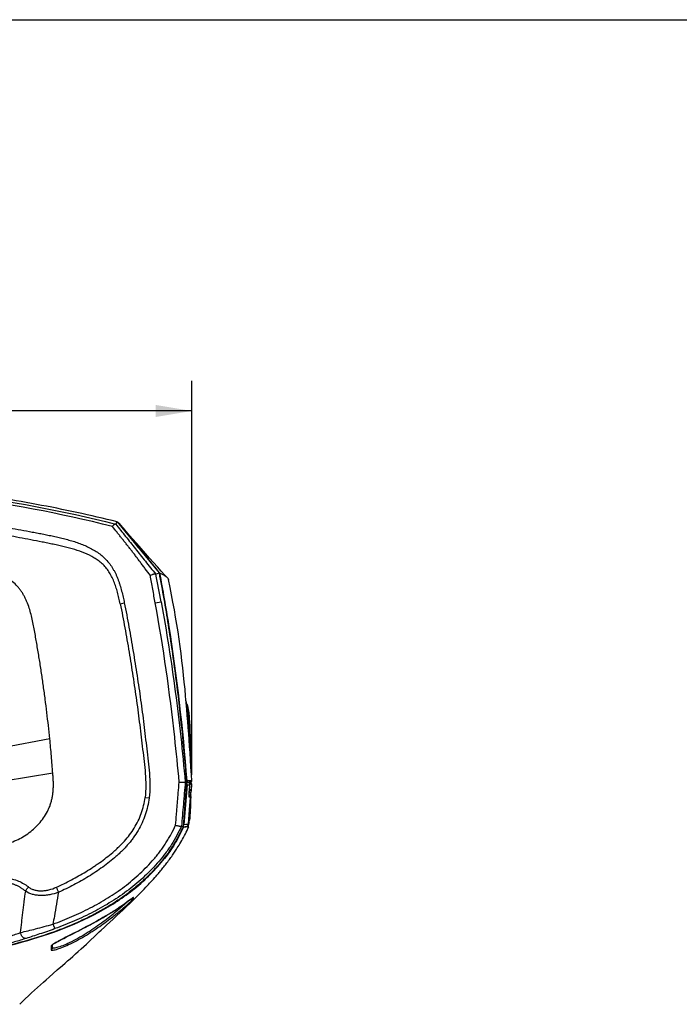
# Model space of a CAD drawing. Header units: millimetres. Extents: x 176 to 472, y 345 to 631.
# Tile 10 of 22: x 261 to 316, y 549 to 631. Entities that reach past the tile are written whole.
import ezdxf
from ezdxf.enums import TextEntityAlignment as Align

# ---------------------------------------------------------------- set-up
doc = ezdxf.new("R2010")
doc.units = ezdxf.units.MM
doc.header["$LTSCALE"] = 32.67
doc.layers.get('0').update_dxf_attribs({"linetype": 'CONTINUOUS'})
doc.layers.add('00_COMPONENTS', color=7, linetype='CONTINUOUS')
doc.layers.add('51__DRAFT_DIMS', color=7, linetype='CONTINUOUS')
doc.styles.get("Standard").update_dxf_attribs({"font": 'simfang.ttf'})
doc.dimstyles.new('DIMSTYLE_2', dxfattribs={"dimtxt": 3, "dimasz": 3, "dimexe": 2.5, "dimexo": 0.5, "dimgap": 0.75, "dimtad": 1, "dimdec": 1, "dimdsep": 46, "dimtxsty": 'STANDARD', "dimblk": '_FILLED', "dimblk1": '_FILLED', "dimblk2": '_FILLED', "dimcen": 0.09, "dimclrt": 3, "dimazin": 2, "dimtp": 0.3, "dimtm": 0.3, "dimtfac": 1, "dimtdec": 1, "dimtofl": 0, "dimtmove": 0, "dimatfit": 3, "dimldrblk": '_FILLED', "dimfxl": 1, "dimtolj": 1, "dimarcsym": 0})

# ---------------------------------------------------------------- blocks, each defined once
blk = doc.blocks.new('_FILLED')
at = {"color": 0, "linetype": 'ByBlock'}
blk.add_solid([(0, 0), (-1, 0.167), (-1, -0.167)], dxfattribs=at)
blk = doc.blocks.new('*D2')
at = {"layer": '51__DRAFT_DIMS', "color": 4}
for p, q in [((208.972, 568.398), (208.972, 601.018)), ((275.511, 568.397), (275.511, 601.018)), ((208.972, 598.518), (242.241, 598.518)), ((275.511, 598.518), (242.241, 598.518))]:
    blk.add_line(p, q, dxfattribs=at)
at = {"layer": '51__DRAFT_DIMS', "color": 4, "xscale": 3, "yscale": 3, "zscale": 3, "rotation": 180}
blk.add_blockref('_FILLED', (208.972, 598.518), dxfattribs=at)
at = {"layer": '51__DRAFT_DIMS', "color": 4, "xscale": 3, "yscale": 3, "zscale": 3}
blk.add_blockref('_FILLED', (275.511, 598.518), dxfattribs=at)
at = {"layer": '51__DRAFT_DIMS', "color": 3}
blk.add_text('66.5', height=3, dxfattribs=at).set_placement((242.241, 599.268), align=Align.CENTER)

msp = doc.modelspace()

# ---------------------------------------------------------------- linework, layer by layer
msp.add_line((176.156, 630.908), (472.367, 630.908))
at = {"layer": '00_COMPONENTS', "color": 7}
for p, q in [((269.216, 589.157), (269.332, 589.343)), ((269.332, 589.343), (272.796, 585.12)), ((269.349, 589.322), (269.368, 589.318)), ((269.349, 589.322), (269.368, 589.318)), ((269.368, 589.318), (269.472, 589.191)), ((269.472, 589.191), (269.68, 588.937)), ((269.851, 588.819), (269.613, 589.097)), ((269.693, 588.933), (269.68, 588.937)), ((269.693, 588.933), (269.697, 588.916)), ((272.545, 584.999), (272.796, 585.12)), ((272.812, 585.133), (272.834, 585.107)), ((275.116, 574.131), (275.035, 574.53)), ((275.094, 573.84), (275.049, 574.37)), ((275.068, 567.798), (274.789, 564.105)), ((275.113, 567.579), (274.846, 564.303)), ((274.967, 567.798), (275.409, 567.798)), ((275.067, 567.811), (275.068, 567.798)), ((275.067, 567.811), (275.068, 567.798)), ((275.071, 567.798), (275.296, 567.798)), ((275.289, 567.798), (275.29, 567.798)), ((275.29, 567.798), (275.289, 567.798)), ((275.29, 567.798), (275.29, 567.798)), ((275.3, 567.798), (275.29, 567.798)), ((275.326, 567.796), (275.301, 567.798)), ((275.308, 567.095), (275.341, 567.581)), ((275.352, 567.791), (275.326, 567.796)), ((275.409, 567.798), (275.397, 567.799)), ((275.409, 567.798), (275.397, 567.798)), ((275.409, 567.798), (275.409, 567.798)), ((275.409, 567.798), (275.409, 567.798)), ((275.409, 567.798), (275.409, 567.798)), ((275.439, 566.843), (275.499, 567.582)), ((275.454, 567.717), (275.449, 567.752)), ((275.455, 567.712), (275.454, 567.717)), ((275.288, 566.7), (275.289, 566.732)), ((275.289, 566.732), (275.29, 566.768)), ((275.29, 566.768), (275.292, 566.808)), ((275.292, 566.808), (275.294, 566.853)), ((275.294, 566.853), (275.298, 566.928)), ((275.298, 566.928), (275.303, 567.01)), ((275.303, 567.01), (275.309, 567.099)), ((275.331, 565.505), (275.439, 566.843)), ((275.235, 564.307), (275.331, 565.505)), ((274.789, 564.105), (274.66, 564.141)), ((274.789, 564.105), (275.027, 564.105)), ((275.261, 564.107), (274.951, 564.105)), ((275.26, 564.107), (275.145, 564.106)), ((275.19, 563.949), (275.262, 564.106)), ((272.445, 559.891), (272.562, 560.023)), ((271.717, 559.098), (271.818, 559.205)), ((271.818, 559.205), (271.92, 559.313)), ((271.92, 559.313), (272.02, 559.421)), ((272.02, 559.421), (272.122, 559.531)), ((272.122, 559.531), (272.225, 559.645)), ((272.225, 559.645), (272.333, 559.764)), ((272.333, 559.764), (272.445, 559.891)), ((270.82, 558.188), (270.968, 558.335)), ((270.968, 558.335), (271.116, 558.482)), ((271.116, 558.482), (271.265, 558.632)), ((271.265, 558.632), (271.415, 558.785)), ((271.415, 558.785), (271.566, 558.94)), ((271.566, 558.94), (271.717, 559.098)), ((269.471, 557.411), (269.599, 557.497)), ((269.599, 557.497), (269.717, 557.578)), ((269.717, 557.578), (269.827, 557.653)), ((269.798, 557.206), (270.116, 557.508)), ((269.827, 557.653), (269.975, 557.756)), ((269.975, 557.756), (270.105, 557.848)), ((270.105, 557.848), (270.469, 558.108)), ((270.116, 557.508), (270.372, 557.753)), ((270.355, 558.027), (270.157, 557.885)), ((270.44, 558.087), (270.355, 558.027)), ((270.372, 557.753), (270.573, 557.947)), ((270.47, 558.108), (270.44, 558.087)), ((270.469, 558.108), (270.526, 558.148)), ((270.573, 557.947), (270.82, 558.188)), ((270.677, 558.135), (270.68, 558.138)), ((268.533, 556.812), (268.499, 556.792)), ((268.991, 556.451), (269.34, 556.777)), ((269.332, 557.319), (269.471, 557.411)), ((269.34, 556.777), (269.798, 557.206)), ((268.46, 555.963), (268.739, 556.219)), ((268.739, 556.219), (268.991, 556.451)), ((267.674, 555.241), (267.837, 555.392)), ((267.837, 555.392), (268.006, 555.547)), ((263.966, 554.32), (263.965, 554.318)), ((263.977, 554.086), (263.981, 554.331)), ((264.377, 552.246), (264.81, 552.625)), ((263.694, 551.651), (264.377, 552.246))]:
    msp.add_line(p, q, dxfattribs=at)
at = {"layer": '00_COMPONENTS', "color": 4}
for p, q in [((269.586, 582.56), (269.925, 582.63)), ((272.481, 582.63), (272.972, 582.721)), ((263.759, 571.383), (259.972, 570.677)), ((264.009, 568.529), (259.972, 567.871)), ((275.113, 567.579), (275.341, 567.581)), ((275.322, 567.907), (275.137, 567.907)), ((275.289, 567.798), (275.289, 567.798)), ((275.464, 567.905), (275.298, 567.907)), ((275.48, 567.905), (275.443, 567.906)), ((275.464, 567.262), (275.45, 567.095)), ((275.511, 567.904), (275.464, 567.905)), ((275.477, 567.425), (275.464, 567.262)), ((275.49, 567.582), (275.477, 567.425)), ((275.493, 567.905), (275.48, 567.905)), ((275.49, 567.582), (275.499, 567.582)), ((275.499, 567.582), (275.499, 567.582)), ((271.64, 566.533), (271.974, 566.491)), ((275.4, 566.564), (275.292, 566.565)), ((275.308, 567.095), (275.309, 567.099)), ((275.403, 566.583), (275.401, 566.569)), ((275.45, 567.095), (275.436, 566.938)), ((274.846, 564.303), (275.021, 564.304)), ((274.846, 564.303), (274.944, 564.304)), ((275.021, 564.304), (275.231, 564.307)), ((275.231, 564.307), (275.233, 564.307)), ((275.231, 564.307), (275.234, 564.307)), ((275.233, 564.307), (275.235, 564.307)), ((275.234, 564.307), (275.235, 564.307)), ((275.235, 564.307), (275.235, 564.308)), ((273.195, 561.468), (273.252, 561.468)), ((270.698, 558.228), (270.697, 558.249)), ((270.698, 558.164), (270.698, 558.238)), ((270.698, 558.208), (270.698, 558.228)), ((270.698, 558.164), (270.698, 558.18)), ((263.863, 554.213), (263.863, 554.12)), ((263.863, 554.12), (263.864, 554.108)), ((263.864, 554.108), (263.863, 554.096)), ((263.863, 554.096), (263.863, 553.974)), ((263.863, 553.974), (263.863, 553.971)), ((263.863, 553.971), (263.863, 553.956))]:
    msp.add_line(p, q, dxfattribs=at)
at = {"layer": '00_COMPONENTS', "color": 7}
for points in [[(273.462, 584.748), (273.288, 584.935), (272.978, 585.272), (272.66, 585.619), (272.337, 585.977), (272.006, 586.346), (271.665, 586.73), (271.311, 587.131), (270.947, 587.547), (270.582, 587.968), (270.217, 588.391), (269.851, 588.819)], [(275.049, 574.37), (275, 574.922), (274.947, 575.49), (274.89, 576.067), (274.829, 576.653), (274.763, 577.249), (274.693, 577.845), (274.619, 578.436), (274.541, 579.028), (274.458, 579.625), (274.369, 580.228), (274.274, 580.835), (274.173, 581.446), (274.065, 582.062), (273.952, 582.68), (273.833, 583.297), (273.709, 583.911), (273.569, 584.569)], [(275.176, 572.814), (275.136, 573.325), (275.094, 573.84)], [(275.511, 567.904), (275.481, 568.391), (275.44, 569.039), (275.4, 569.652), (275.362, 570.224), (275.325, 570.764), (275.288, 571.29), (275.251, 571.806), (275.214, 572.308), (275.176, 572.814)], [(275.401, 567.771), (275.377, 567.783), (275.352, 567.791)], [(275.499, 567.582), (275.5, 567.596), (275.498, 567.628), (275.491, 567.658), (275.479, 567.687), (275.463, 567.714), (275.445, 567.736), (275.424, 567.755), (275.401, 567.771)], [(275.449, 567.752), (275.444, 567.8), (275.437, 567.862)], [(275.455, 567.808), (275.465, 567.814), (275.475, 567.821), (275.484, 567.829), (275.492, 567.839), (275.499, 567.85), (275.505, 567.863), (275.509, 567.877), (275.511, 567.892), (275.511, 567.904)], [(275.287, 566.622), (275.288, 566.618), (275.288, 566.616), (275.288, 566.616), (275.288, 566.619), (275.287, 566.622), (275.287, 566.628), (275.287, 566.634), (275.287, 566.642), (275.287, 566.651), (275.287, 566.662), (275.287, 566.673), (275.288, 566.686), (275.288, 566.7)], [(275.074, 564.127), (275.082, 564.129), (275.094, 564.132), (275.107, 564.137), (275.123, 564.144), (275.141, 564.153), (275.16, 564.167), (275.178, 564.183), (275.195, 564.203), (275.21, 564.226), (275.222, 564.251), (275.23, 564.279)], [(272.562, 560.023), (272.621, 560.092), (272.682, 560.162), (272.743, 560.234), (272.805, 560.307), (272.868, 560.382), (272.931, 560.458), (272.995, 560.536), (273.059, 560.615), (273.125, 560.696), (273.19, 560.778), (273.256, 560.862), (273.322, 560.947), (273.389, 561.033), (273.455, 561.12), (273.522, 561.209), (273.588, 561.298), (273.654, 561.387), (273.719, 561.477), (273.783, 561.566), (273.845, 561.654), (273.906, 561.741), (273.966, 561.827), (274.023, 561.911), (274.078, 561.993), (274.135, 562.077), (274.192, 562.163), (274.249, 562.251), (274.311, 562.348), (274.38, 562.456), (274.452, 562.572), (274.526, 562.694), (274.601, 562.821), (274.677, 562.953), (274.753, 563.088), (274.828, 563.226), (274.903, 563.366), (274.977, 563.508), (275.048, 563.652), (275.119, 563.797), (275.19, 563.949)], [(270.526, 558.148), (270.559, 558.171), (270.573, 558.181), (270.586, 558.19), (270.599, 558.198), (270.61, 558.206), (270.62, 558.212), (270.629, 558.218), (270.636, 558.223), (270.643, 558.227), (270.648, 558.23), (270.652, 558.232)], [(265.148, 554.989), (265.651, 555.242), (265.907, 555.372), (266.149, 555.495), (266.363, 555.605), (266.556, 555.705), (266.743, 555.802), (266.926, 555.9), (267.102, 555.994), (267.271, 556.086), (267.434, 556.175), (267.591, 556.262), (267.74, 556.346), (267.881, 556.427), (268.014, 556.504), (268.14, 556.577), (268.257, 556.646), (268.366, 556.711), (268.47, 556.774), (268.571, 556.835), (268.667, 556.895), (268.761, 556.953), (268.851, 557.009), (268.938, 557.064), (269.023, 557.118), (269.104, 557.17), (269.183, 557.221), (269.332, 557.319)], [(268.006, 555.547), (268.273, 555.791), (268.46, 555.963)], [(267.159, 554.753), (267.416, 554.998), (267.504, 555.082), (267.588, 555.161), (267.674, 555.241)], [(264.163, 554.46), (264.233, 554.503), (264.32, 554.553), (264.426, 554.612)], [(264.426, 554.612), (264.552, 554.681), (264.708, 554.763), (264.908, 554.867), (265.148, 554.989)], [(264.81, 552.625), (265.021, 552.81), (265.227, 552.991), (265.441, 553.181), (265.662, 553.377), (265.884, 553.574), (266.112, 553.779), (266.347, 553.992), (266.576, 554.203), (266.784, 554.397), (266.979, 554.581), (267.159, 554.753)], [(261.266, 549.406), (261.475, 549.618), (261.731, 549.869), (261.985, 550.113), (262.24, 550.351), (262.493, 550.583), (262.741, 550.808), (262.984, 551.025), (263.224, 551.237), (263.46, 551.445), (263.694, 551.651)]]:
    msp.add_lwpolyline(points, dxfattribs=at)
at = {"layer": '00_COMPONENTS', "color": 4}
for points in [[(275.49, 567.582), (275.495, 567.582), (275.496, 567.582), (275.497, 567.582), (275.498, 567.582), (275.499, 567.582), (275.499, 567.582), (275.499, 567.582)], [(275.511, 567.904), (275.511, 567.904), (275.509, 567.904), (275.508, 567.905), (275.505, 567.905), (275.502, 567.905)]]:
    msp.add_lwpolyline(points, dxfattribs=at)
at = {"layer": '00_COMPONENTS', "color": 7}
for centre, radius, start, end in [((960.96, 1155.023), 893.489, 219.315586, 219.629832), ((252.831, 571.499), 22.459, 3.57834, 4.5064), ((274.91, 567.594), 0.204, 27.04342, 41.24526), ((275.141, 567.601), 0.197, 79.33952, 89.92746), ((275.291, 567.601), 0.197, 79.3862, 89.92831), ((275.293, 567.599), 0.198, 26.52156, 37.18883), ((275.294, 567.598), 0.197, 355.46012, 5.75316), ((255.921, 573.059), 20.938, 334.23393, 334.34769), ((255.493, 573.264), 21.413, 334.34779, 334.48563), ((254.902, 573.546), 22.068, 334.48588, 334.66997), ((274.65, 564.319), 0.197, 345.41184, 355.30035), ((270.62, 565.336), 4.74, 349.73232, 351.68896), ((254.275, 580.141), 27.341, 302.74168, 304.84603), ((252.559, 582.531), 30.283, 304.92639, 305.52806), ((270.542, 558.246), 0.175, 319.04031, 319.93666), ((270.592, 558.204), 0.11, 319.901, 321.43341), ((254.758, 579.453), 26.502, 301.31571, 301.50574), ((255.246, 578.659), 25.57, 301.50464, 302.12078), ((255.661, 577.998), 24.79, 302.12074, 302.72649)]:
    msp.add_arc(centre, radius, start, end, dxfattribs=at)
at = {"layer": '00_COMPONENTS', "color": 4}
for centre, radius, start, end in [((-801.758, 382.458), 1093.229, 10.555315, 10.676801), ((274.673, 551.836), 16.077, 88.34278, 88.46833), ((275.267, 567.295), 0.399, 75.99663, 80.93658), ((288.859, 566.152), 13.584, 176.53353, 176.95091), ((293.342, 565.882), 18.075, 176.14917, 176.53582), ((233.533, 570.551), 42.059, 354.8266, 355.07302), ((263.9, 554.21), 0.0368, 171.35095, 175.25992)]:
    msp.add_arc(centre, radius, start, end, dxfattribs=at)
at = {"layer": '00_COMPONENTS', "color": 7}
for points, knots in [([(269.332, 589.343), (267.121, 589.888), (262.665, 590.853), (255.906, 591.903), (249.094, 592.539), (242.254, 592.752), (235.414, 592.538), (228.602, 591.901), (221.843, 590.85), (217.388, 589.885), (215.176, 589.339)], [0, 0, 0, 0, 0.124935, 0.249926, 0.374954, 0.5, 0.625048, 0.750075, 0.875065, 1, 1, 1, 1]), ([(269.461, 589.246), (269.454, 589.252), (269.423, 589.277), (269.392, 589.3), (269.368, 589.318)], [0, 0, 0, 0, 0.237887, 1, 1, 1, 1]), ([(269.199, 589.156), (269.191, 589.157), (269.174, 589.155), (269.146, 589.145), (269.116, 589.129), (269.083, 589.106), (269.048, 589.077), (268.997, 589.03), (268.96, 588.99), (268.937, 588.96)], [0, 0, 0, 0, 0.069935, 0.156052, 0.258851, 0.378274, 0.513807, 0.66423, 1, 1, 1, 1]), ([(269.199, 589.156), (269.201, 589.156), (269.206, 589.156), (269.211, 589.156), (269.214, 589.156), (269.216, 589.157), (269.216, 589.157)], [0, 0, 0, 0, 0.408004, 0.704131, 0.895733, 1, 1, 1, 1]), ([(269.613, 589.097), (269.603, 589.11), (269.555, 589.163), (269.503, 589.211), (269.461, 589.246)], [0, 0, 0, 0, 0.227616, 1, 1, 1, 1]), ([(263.759, 571.382), (263.72, 571.746), (263.642, 572.473), (263.517, 573.563), (263.403, 574.47), (263.306, 575.195), (263.206, 575.92), (263.101, 576.644), (262.99, 577.367), (262.903, 577.908), (262.815, 578.45), (262.725, 578.991), (262.633, 579.532), (262.539, 580.072), (262.44, 580.612), (262.333, 581.15), (262.209, 581.684), (262.06, 582.212), (261.904, 582.643), (261.755, 582.977), (261.629, 583.221), (261.489, 583.457), (261.334, 583.684), (261.165, 583.9), (260.919, 584.171), (260.577, 584.477), (260.119, 584.782), (259.625, 585.022), (259.106, 585.204), (258.573, 585.335), (258.031, 585.426), (257.486, 585.488), (257.122, 585.517), (256.939, 585.53)], [0, 0, 0, 0, 0.0625, 0.125, 0.1875, 0.21875, 0.25, 0.3125, 0.34375, 0.375, 0.40625, 0.4375, 0.46875, 0.5, 0.53125, 0.5625, 0.59375, 0.625, 0.656247, 0.671876, 0.687504, 0.703134, 0.718765, 0.734394, 0.750023, 0.781262, 0.812503, 0.843747, 0.874995, 0.906245, 0.937498, 0.96875, 1, 1, 1, 1]), ([(272.537, 585.004), (272.53, 585.009), (272.51, 585.017), (272.472, 585.02), (272.424, 585.016), (272.367, 585.006), (272.302, 584.99), (272.204, 584.959), (272.129, 584.93), (272.079, 584.908)], [0, 0, 0, 0, 0.055939, 0.133466, 0.234183, 0.35658, 0.498031, 0.655209, 1, 1, 1, 1]), ([(272.537, 585.004), (272.539, 585.002), (272.541, 585.001), (272.544, 584.999), (272.545, 584.999), (272.545, 584.999)], [0, 0, 0, 0, 0.690385, 0.886123, 1, 1, 1, 1]), ([(272.796, 585.12), (273.072, 583.691), (273.574, 580.822), (274.19, 576.499), (274.69, 572.161), (274.951, 569.262), (275.067, 567.811)], [0, 0, 0, 0, 0.250055, 0.500071, 0.750043, 1, 1, 1, 1]), ([(272.834, 585.107), (272.912, 585.079), (273.138, 584.993), (273.353, 584.864), (273.462, 584.748)], [0, 0, 0, 0, 0.343876, 1, 1, 1, 1]), ([(272.834, 585.107), (273.107, 583.687), (274.103, 577.989), (274.752, 572.233), (275.095, 567.91)], [0, 0, 0, 0, 0.250102, 1, 1, 1, 1]), ([(273.462, 584.748), (273.475, 584.734), (273.521, 584.681), (273.559, 584.618), (273.569, 584.569)], [0, 0, 0, 0, 0.281374, 1, 1, 1, 1]), ([(275.09, 574.261), (275.099, 574.245), (275.136, 574.164), (275.161, 574.077), (275.178, 574.008)], [0, 0, 0, 0, 0.20126, 1, 1, 1, 1]), ([(275.221, 573.264), (275.208, 573.427), (275.181, 573.717), (275.14, 574.006), (275.116, 574.131)], [0, 0, 0, 0, 0.563343, 1, 1, 1, 1]), ([(275.178, 574.008), (275.183, 573.985), (275.207, 573.881), (275.224, 573.776), (275.236, 573.693)], [0, 0, 0, 0, 0.218225, 1, 1, 1, 1]), ([(275.236, 573.693), (275.238, 573.677), (275.248, 573.61), (275.256, 573.543), (275.262, 573.492)], [0, 0, 0, 0, 0.236756, 1, 1, 1, 1]), ([(275.262, 573.492), (275.268, 573.434), (275.295, 573.169), (275.313, 572.904), (275.325, 572.697)], [0, 0, 0, 0, 0.22214, 1, 1, 1, 1]), ([(275.333, 570.647), (275.328, 570.845), (275.309, 571.596), (275.281, 572.348), (275.247, 572.901)], [0, 0, 0, 0, 0.263042, 1, 1, 1, 1]), ([(275.325, 572.697), (275.339, 572.449), (275.387, 571.371), (275.404, 570.292), (275.413, 569.462)], [0, 0, 0, 0, 0.230983, 1, 1, 1, 1]), ([(264.009, 568.529), (263.989, 568.767), (263.949, 569.242), (263.89, 569.956), (263.829, 570.67), (263.785, 571.145), (263.759, 571.383)], [0, 0, 0, 0, 0.25, 0.5, 0.75, 1, 1, 1, 1]), ([(257.967, 562.428), (258.173, 562.435), (258.585, 562.452), (259.202, 562.504), (259.814, 562.601), (260.414, 562.756), (260.994, 562.976), (261.727, 563.357), (262.309, 563.795), (262.747, 564.231), (263.023, 564.538), (263.334, 564.951), (263.588, 565.401), (263.75, 565.781), (263.852, 566.074), (263.919, 566.323), (263.964, 566.524), (263.992, 566.677), (264.013, 566.83), (264.029, 566.984), (264.04, 567.138), (264.051, 567.344), (264.059, 567.55), (264.056, 567.757), (264.05, 567.911), (264.041, 568.066), (264.029, 568.272), (264.017, 568.426), (264.009, 568.529)], [0, 0, 0, 0, 0.062513, 0.125029, 0.187541, 0.250048, 0.312553, 0.375055, 0.499872, 0.531135, 0.562399, 0.624895, 0.687384, 0.718649, 0.74991, 0.781178, 0.796817, 0.81245, 0.828075, 0.843702, 0.859337, 0.874975, 0.906229, 0.921852, 0.937482, 0.953116, 0.968746, 1, 1, 1, 1]), ([(274.466, 567.797), (274.497, 567.798), (274.559, 567.797), (274.649, 567.797), (274.733, 567.797), (274.838, 567.797), (274.915, 567.798), (274.967, 567.798)], [0, 0, 0, 0, 0.188419, 0.370476, 0.53906, 0.688425, 1, 1, 1, 1]), ([(275.341, 567.581), (275.345, 567.629), (275.316, 567.731), (275.225, 567.786), (275.178, 567.795)], [0, 0, 0, 0, 0.499733, 1, 1, 1, 1]), ([(275.42, 566.597), (275.414, 566.213), (275.397, 565.563), (275.348, 564.914), (275.309, 564.651)], [0, 0, 0, 0, 0.591571, 1, 1, 1, 1]), ([(275.285, 564.932), (275.291, 564.978), (275.313, 565.195), (275.328, 565.412), (275.338, 565.582)], [0, 0, 0, 0, 0.214162, 1, 1, 1, 1]), ([(274.789, 564.105), (274.628, 563.762), (274.286, 563.086), (273.693, 562.115), (273.121, 561.36), (272.625, 560.788), (272.107, 560.234), (271.426, 559.575), (270.558, 558.841), (269.643, 558.166), (268.848, 557.651), (268.195, 557.267), (267.533, 556.9), (266.689, 556.471), (265.653, 556.005), (264.247, 555.44), (262.451, 554.835), (259.527, 554.042), (256.552, 553.457), (253.557, 553.008), (251.302, 552.731), (249.041, 552.504), (246.777, 552.321), (244.51, 552.183), (242.997, 552.122), (242.24, 552.099)], [0, 0, 0, 0, 0.031247, 0.062492, 0.093738, 0.109363, 0.124992, 0.156253, 0.187519, 0.218782, 0.250038, 0.265663, 0.281287, 0.312534, 0.343787, 0.375043, 0.437536, 0.500031, 0.625021, 0.687522, 0.750019, 0.812512, 0.875006, 0.937501, 1, 1, 1, 1]), ([(264.017, 556.044), (264.543, 556.235), (265.585, 556.647), (267.104, 557.362), (268.323, 558.048), (269.259, 558.659), (269.938, 559.148), (270.591, 559.67), (271.217, 560.224), (271.815, 560.806), (272.286, 561.318), (272.644, 561.743), (272.9, 562.072), (273.14, 562.412), (273.368, 562.761), (273.585, 563.119), (273.859, 563.605), (274.049, 563.979), (274.17, 564.231)], [0, 0, 0, 0, 0.125461, 0.250794, 0.376004, 0.438546, 0.501037, 0.563485, 0.62587, 0.688205, 0.750469, 0.781577, 0.812672, 0.843783, 0.87494, 0.906143, 0.937393, 1, 1, 1, 1]), ([(274.659, 564.141), (274.533, 563.881), (274.27, 563.368), (273.906, 562.746), (273.588, 562.267), (273.254, 561.8), (272.804, 561.24), (272.224, 560.604), (271.608, 560), (270.964, 559.426), (270.292, 558.884), (269.592, 558.376), (268.628, 557.743), (267.372, 557.031), (265.804, 556.291), (264.729, 555.866), (264.186, 555.669)], [0, 0, 0, 0, 0.062618, 0.12509, 0.156271, 0.187407, 0.249628, 0.3119, 0.374244, 0.436628, 0.499074, 0.561558, 0.62409, 0.749274, 0.874576, 1, 1, 1, 1]), ([(274.17, 564.231), (274.2, 564.223), (274.258, 564.207), (274.344, 564.186), (274.424, 564.168), (274.495, 564.154), (274.556, 564.143), (274.599, 564.138), (274.626, 564.136), (274.64, 564.136), (274.651, 564.137), (274.657, 564.139), (274.659, 564.141)], [0, 0, 0, 0, 0.18493, 0.363094, 0.528716, 0.676257, 0.800672, 0.897685, 0.93478, 0.963969, 0.985701, 1, 1, 1, 1]), ([(274.659, 564.141), (274.659, 564.141), (274.659, 564.14), (274.659, 564.14), (274.66, 564.141), (274.66, 564.141), (274.66, 564.141)], [0, 0, 0, 0, 0.333121, 0.566712, 0.822515, 1, 1, 1, 1]), ([(275.222, 564.187), (275.22, 564.178), (275.217, 564.154), (275.212, 564.13), (275.216, 564.115)], [0, 0, 0, 0, 0.375599, 1, 1, 1, 1]), ([(275.216, 564.115), (275.216, 564.113), (275.217, 564.109), (275.22, 564.105), (275.222, 564.104)], [0, 0, 0, 0, 0.575472, 1, 1, 1, 1]), ([(275.283, 564.492), (275.277, 564.457), (275.258, 564.355), (275.234, 564.254), (275.222, 564.187)], [0, 0, 0, 0, 0.341785, 1, 1, 1, 1]), ([(274.778, 563.957), (274.564, 563.515), (274.109, 562.651), (273.552, 561.848), (273.252, 561.468)], [0, 0, 0, 0, 0.503741, 1, 1, 1, 1]), ([(246.574, 552.312), (247.795, 552.396), (250.232, 552.603), (253.874, 553.031), (257.49, 553.614), (261.058, 554.401), (264.537, 555.472), (267.301, 556.696), (269.36, 557.919), (270.797, 558.966), (272.106, 560.146), (272.893, 561.013), (273.252, 561.468)], [0, 0, 0, 0, 0.126668, 0.253249, 0.379676, 0.50582, 0.631423, 0.756037, 0.81783, 0.879128, 0.939859, 1, 1, 1, 1]), ([(268.863, 556.573), (268.997, 556.677), (269.459, 557.041), (269.907, 557.422), (270.218, 557.702)], [0, 0, 0, 0, 0.288676, 1, 1, 1, 1]), ([(270.218, 557.702), (270.316, 557.789), (270.448, 557.91), (270.598, 558.054), (270.654, 558.108), (270.674, 558.131)], [0, 0, 0, 0, 0.627357, 0.857097, 1, 1, 1, 1]), ([(270.578, 558.184), (270.57, 558.178), (270.534, 558.153), (270.498, 558.128), (270.47, 558.108)], [0, 0, 0, 0, 0.223898, 1, 1, 1, 1]), ([(270.696, 558.252), (270.699, 558.262), (270.62, 558.215), (270.607, 558.204), (270.578, 558.184)], [0, 0, 0, 0, 0.216674, 1, 1, 1, 1]), ([(268.499, 556.792), (268.27, 556.653), (267.382, 556.132), (266.469, 555.655), (265.789, 555.313)], [0, 0, 0, 0, 0.260209, 1, 1, 1, 1]), ([(264.203, 553.926), (264.342, 553.962), (264.663, 554.069), (265.195, 554.286), (265.808, 554.585), (266.683, 555.063), (267.715, 555.719), (268.498, 556.291), (268.863, 556.573)], [0, 0, 0, 0, 0.080263, 0.188114, 0.319484, 0.460516, 0.743008, 1, 1, 1, 1]), ([(265.789, 555.313), (265.666, 555.25), (265.235, 555.033), (264.803, 554.818), (264.499, 554.654)], [0, 0, 0, 0, 0.284993, 1, 1, 1, 1]), ([(263.876, 554.246), (263.875, 554.245), (263.874, 554.243), (263.873, 554.24), (263.872, 554.239)], [0, 0, 0, 0, 0.52246, 1, 1, 1, 1]), ([(264.499, 554.654), (264.422, 554.612), (264.281, 554.534), (264.098, 554.425), (263.977, 554.342), (263.91, 554.284), (263.884, 554.259), (263.876, 554.246)], [0, 0, 0, 0, 0.353935, 0.642993, 0.857712, 0.939065, 1, 1, 1, 1]), ([(263.865, 553.923), (263.865, 553.912), (263.879, 553.892), (263.91, 553.885), (263.966, 553.88), (264.066, 553.893), (264.152, 553.913), (264.203, 553.926)], [0, 0, 0, 0, 0.094584, 0.16583, 0.264506, 0.559538, 1, 1, 1, 1])]:
    msp.add_open_spline(points, degree=3, knots=knots, dxfattribs=at)
at = {"layer": '00_COMPONENTS', "color": 4}
for points, knots in [([(215.309, 589.152), (219.694, 590.256), (226.391, 591.534), (235.427, 592.396), (242.254, 592.615), (249.08, 592.397), (258.116, 591.537), (264.813, 590.261), (269.199, 589.156)], [0, 0, 0, 0, 0.249266, 0.374545, 0.499998, 0.625451, 0.750731, 1, 1, 1, 1]), ([(268.937, 588.961), (264.592, 590.049), (257.959, 591.306), (249.012, 592.153), (242.253, 592.368), (235.494, 592.152), (226.547, 591.303), (219.915, 590.044), (215.57, 588.956)], [0, 0, 0, 0, 0.2493, 0.374568, 0.500001, 0.625435, 0.750702, 1, 1, 1, 1]), ([(214.646, 582.63), (214.679, 582.793), (214.744, 583.123), (214.862, 583.616), (215.001, 584.103), (215.162, 584.577), (215.353, 585.031), (215.581, 585.461), (215.849, 585.861), (216.155, 586.226), (216.441, 586.497), (216.684, 586.692), (216.872, 586.827), (217.067, 586.952), (217.334, 587.107), (217.678, 587.285), (218.107, 587.473), (218.547, 587.639), (218.998, 587.784), (219.608, 587.955), (220.381, 588.138), (221.316, 588.328), (222.099, 588.477), (222.725, 588.593), (223.353, 588.707), (224.138, 588.848), (225.08, 589.012), (226.025, 589.168), (227.287, 589.364), (228.87, 589.584), (230.775, 589.813), (232.685, 590.012), (234.599, 590.173), (236.517, 590.299), (238.438, 590.39), (240.36, 590.444), (242.925, 590.468), (245.489, 590.418), (248.05, 590.298), (249.968, 590.172), (251.882, 590.009), (253.792, 589.811), (255.697, 589.581), (257.596, 589.316), (259.172, 589.064), (260.43, 588.845), (261.371, 588.676), (262.155, 588.531), (262.781, 588.411), (263.25, 588.319), (263.718, 588.224), (264.184, 588.124), (264.649, 588.019), (265.111, 587.903), (265.568, 587.776), (266.02, 587.633), (266.461, 587.468), (266.889, 587.28), (267.304, 587.071), (267.701, 586.83), (268.01, 586.596), (268.243, 586.388), (268.466, 586.166), (268.723, 585.861), (268.945, 585.529), (269.103, 585.248), (269.213, 585.031), (269.313, 584.807), (269.404, 584.577), (269.489, 584.343), (269.593, 584.024), (269.709, 583.616), (269.825, 583.123), (269.893, 582.793), (269.925, 582.63)], [0, 0, 0, 0, 0.008108, 0.016448, 0.024714, 0.032851, 0.040861, 0.048766, 0.056582, 0.064317, 0.07197, 0.075765, 0.079537, 0.083291, 0.087047, 0.094602, 0.102216, 0.109881, 0.117583, 0.125312, 0.140821, 0.156366, 0.171927, 0.179711, 0.187495, 0.203068, 0.218645, 0.23423, 0.249822, 0.281031, 0.312264, 0.343518, 0.37479, 0.406078, 0.437377, 0.468684, 0.499994, 0.562607, 0.593907, 0.625194, 0.656466, 0.68772, 0.718953, 0.75016, 0.781338, 0.796916, 0.812488, 0.828053, 0.835834, 0.843612, 0.851386, 0.859156, 0.866917, 0.874667, 0.882397, 0.890099, 0.897769, 0.905388, 0.912937, 0.920456, 0.928025, 0.93184, 0.935676, 0.943412, 0.951229, 0.955171, 0.959137, 0.963128, 0.967148, 0.9712, 0.975285, 0.983551, 0.991895, 1, 1, 1, 1]), ([(269.586, 582.56), (269.554, 582.719), (269.486, 583.037), (269.367, 583.508), (269.25, 583.894), (269.145, 584.195), (269.062, 584.413), (268.972, 584.626), (268.842, 584.897), (268.658, 585.217), (268.44, 585.511), (268.249, 585.725), (268.046, 585.924), (267.772, 586.147), (267.298, 586.456), (266.65, 586.77), (265.963, 587.009), (265.392, 587.171), (264.95, 587.282), (264.5, 587.386), (264.043, 587.484), (263.582, 587.58), (262.962, 587.704), (262.183, 587.855), (261.245, 588.033), (260.305, 588.207), (259.052, 588.43), (257.48, 588.686), (255.588, 588.956), (253.69, 589.191), (251.787, 589.393), (249.879, 589.559), (247.968, 589.688), (245.415, 589.809), (243.499, 589.847), (242.221, 589.846)], [0, 0, 0, 0, 0.016139, 0.032358, 0.048424, 0.056328, 0.06411, 0.071763, 0.079304, 0.094082, 0.108521, 0.115651, 0.122723, 0.136759, 0.150785, 0.179128, 0.208247, 0.22317, 0.238326, 0.253688, 0.269219, 0.284877, 0.300626, 0.332277, 0.36401, 0.395774, 0.42753, 0.490966, 0.554475, 0.618058, 0.681661, 0.745285, 0.808942, 0.872624, 1, 1, 1, 1]), ([(272.079, 584.908), (271.94, 585.089), (271.732, 585.361), (271.458, 585.723), (271.255, 585.992), (271.055, 586.26), (270.891, 586.48), (270.761, 586.654), (270.664, 586.781), (270.568, 586.906), (270.472, 587.027), (270.375, 587.148), (270.248, 587.309), (270.088, 587.511), (269.896, 587.752), (269.704, 587.994), (269.512, 588.235), (269.257, 588.558), (269.065, 588.8), (268.937, 588.961)], [0, 0, 0, 0, 0.133659, 0.19993, 0.265775, 0.33093, 0.395104, 0.426718, 0.457905, 0.488563, 0.518707, 0.548733, 0.578829, 0.639003, 0.69914, 0.759282, 0.819472, 0.879714, 1, 1, 1, 1]), ([(269.216, 589.157), (269.487, 588.817), (269.892, 588.307), (270.432, 587.627), (270.838, 587.115), (271.248, 586.599), (271.667, 586.076), (272.098, 585.542), (272.39, 585.184), (272.537, 585.004)], [0, 0, 0, 0, 0.245056, 0.367571, 0.490085, 0.613198, 0.739422, 0.868628, 1, 1, 1, 1]), ([(272.481, 582.63), (272.446, 582.818), (272.379, 583.2), (272.279, 583.772), (272.179, 584.343), (272.112, 584.721), (272.079, 584.908)], [0, 0, 0, 0, 0.248058, 0.502516, 0.753614, 1, 1, 1, 1]), ([(269.586, 582.56), (269.725, 581.899), (269.969, 580.567), (270.322, 578.566), (270.639, 576.558), (270.943, 574.548), (271.159, 572.868), (271.319, 571.521), (271.439, 570.51), (271.565, 569.504), (271.669, 568.505), (271.719, 567.514), (271.683, 566.856), (271.64, 566.533)], [0, 0, 0, 0, 0.12535, 0.250932, 0.376531, 0.502122, 0.627575, 0.690497, 0.753459, 0.816223, 0.878374, 0.939583, 1, 1, 1, 1]), ([(269.925, 582.63), (270.064, 581.966), (270.309, 580.629), (270.663, 578.623), (270.98, 576.61), (271.284, 574.595), (271.542, 572.574), (271.738, 570.887), (271.906, 569.539), (272.009, 568.526), (272.057, 567.508), (272.019, 566.828), (271.974, 566.491)], [0, 0, 0, 0, 0.125004, 0.250012, 0.37502, 0.500029, 0.625035, 0.750045, 0.812548, 0.875046, 0.937542, 1, 1, 1, 1]), ([(274.466, 567.797), (274.353, 569.039), (273.86, 574.004), (273.161, 578.951), (272.481, 582.63)], [0, 0, 0, 0, 0.250027, 1, 1, 1, 1]), ([(272.972, 582.721), (273.428, 580.252), (274.2, 575.289), (274.742, 570.297), (274.967, 567.798)], [0, 0, 0, 0, 0.500171, 1, 1, 1, 1]), ([(274.17, 564.231), (274.193, 564.529), (274.229, 564.977), (274.278, 565.576), (274.315, 566.025), (274.352, 566.471), (274.403, 567.061), (274.44, 567.503), (274.466, 567.797)], [0, 0, 0, 0, 0.250766, 0.377031, 0.503491, 0.62877, 0.752512, 1, 1, 1, 1]), ([(274.967, 567.798), (274.941, 567.492), (274.889, 566.881), (274.784, 565.663), (274.708, 564.749), (274.66, 564.141)], [0, 0, 0, 0, 0.250617, 0.501036, 1, 1, 1, 1]), ([(275.289, 567.798), (275.288, 567.798), (275.285, 567.798), (275.282, 567.798), (275.28, 567.799)], [0, 0, 0, 0, 0.460047, 1, 1, 1, 1]), ([(275.291, 567.798), (275.293, 567.798), (275.291, 567.786), (275.294, 567.774), (275.293, 567.745), (275.294, 567.726), (275.294, 567.714)], [0, 0, 0, 0, 0.06804, 0.265394, 0.581846, 1, 1, 1, 1]), ([(275.363, 567.683), (275.393, 567.675), (275.441, 567.658), (275.482, 567.619), (275.488, 567.599)], [0, 0, 0, 0, 0.587828, 1, 1, 1, 1]), ([(264.302, 559.099), (264.721, 559.287), (265.341, 559.589), (266.147, 560.031), (266.74, 560.382), (267.224, 560.689), (267.605, 560.944), (267.979, 561.205), (268.437, 561.542), (268.877, 561.9), (269.216, 562.2), (269.464, 562.431), (269.705, 562.669), (270.013, 562.999), (270.373, 563.432), (270.755, 563.989), (271.08, 564.582), (271.341, 565.208), (271.532, 565.86), (271.612, 566.308), (271.64, 566.533)], [0, 0, 0, 0, 0.126389, 0.189562, 0.252737, 0.315811, 0.34728, 0.378685, 0.441267, 0.50355, 0.534632, 0.5657, 0.59676, 0.627805, 0.689749, 0.751511, 0.813273, 0.87524, 0.937572, 1, 1, 1, 1]), ([(271.974, 566.491), (271.945, 566.253), (271.865, 565.779), (271.67, 565.086), (271.403, 564.419), (271.071, 563.785), (270.744, 563.288), (270.457, 562.909), (270.231, 562.634), (269.995, 562.369), (269.749, 562.115), (269.495, 561.87), (269.148, 561.557), (268.697, 561.184), (268.136, 560.763), (267.558, 560.364), (266.768, 559.858), (265.75, 559.277), (264.905, 558.866), (264.477, 558.675)], [0, 0, 0, 0, 0.063465, 0.127123, 0.190368, 0.253352, 0.316235, 0.347683, 0.379125, 0.410497, 0.441723, 0.472808, 0.503788, 0.56563, 0.627569, 0.689573, 0.751599, 0.875743, 1, 1, 1, 1]), ([(275.292, 566.565), (275.29, 566.565), (275.288, 566.575), (275.287, 566.588), (275.286, 566.615), (275.286, 566.666), (275.289, 566.755), (275.293, 566.831), (275.295, 566.875)], [0, 0, 0, 0, 0.018524, 0.067818, 0.149052, 0.2617, 0.576623, 1, 1, 1, 1]), ([(275.4, 566.564), (275.402, 566.601), (275.387, 566.678), (275.334, 566.734), (275.302, 566.753)], [0, 0, 0, 0, 0.500008, 1, 1, 1, 1]), ([(275.45, 567.095), (275.45, 567.106), (275.44, 567.138), (275.39, 567.175), (275.343, 567.191), (275.315, 567.198)], [0, 0, 0, 0, 0.175728, 0.527957, 1, 1, 1, 1]), ([(275.401, 566.569), (275.401, 566.568), (275.4, 566.567), (275.4, 566.564), (275.4, 566.564)], [0, 0, 0, 0, 0.73487, 1, 1, 1, 1]), ([(275.42, 566.758), (275.418, 566.738), (275.413, 566.68), (275.408, 566.621), (275.403, 566.583)], [0, 0, 0, 0, 0.342443, 1, 1, 1, 1]), ([(242.304, 558.53), (243.157, 558.531), (244.866, 558.559), (246.999, 558.652), (248.706, 558.748), (249.986, 558.831), (251.265, 558.926), (252.541, 559.034), (253.603, 559.137), (254.452, 559.229), (255.087, 559.303), (255.722, 559.381), (256.355, 559.464), (256.882, 559.538), (257.302, 559.602), (257.722, 559.669), (258.141, 559.739), (258.559, 559.813), (258.976, 559.877), (259.492, 559.916), (260.093, 559.889), (260.656, 559.791), (261.167, 559.627), (261.546, 559.432), (261.816, 559.251), (261.944, 559.156), (262.007, 559.109)], [0, 0, 0, 0, 0.128334, 0.256818, 0.32111, 0.385398, 0.449655, 0.513869, 0.578038, 0.610111, 0.642178, 0.67423, 0.706251, 0.738228, 0.754199, 0.770164, 0.80212, 0.818101, 0.834044, 0.865459, 0.89571, 0.924328, 0.951099, 0.976126, 0.988148, 1, 1, 1, 1]), ([(261.765, 558.764), (261.702, 558.809), (261.578, 558.9), (261.389, 559.033), (261.191, 559.153), (260.981, 559.258), (260.756, 559.348), (260.435, 559.447), (260.004, 559.529), (259.555, 559.552), (259.184, 559.535), (258.946, 559.51), (258.753, 559.482), (258.552, 559.449), (258.295, 559.404), (257.981, 559.353), (257.665, 559.302), (257.348, 559.253), (257.031, 559.206), (256.713, 559.162), (256.289, 559.105), (255.759, 559.039), (255.121, 558.963), (254.484, 558.892), (253.632, 558.803), (252.567, 558.704), (251.287, 558.6), (250.005, 558.509), (248.723, 558.43), (247.012, 558.338), (244.873, 558.249), (243.16, 558.222), (242.304, 558.221)], [0, 0, 0, 0, 0.011833, 0.023439, 0.035105, 0.047002, 0.059225, 0.071815, 0.098146, 0.125796, 0.140055, 0.154656, 0.162107, 0.169719, 0.18565, 0.201902, 0.218146, 0.234404, 0.250672, 0.266947, 0.283224, 0.315781, 0.348333, 0.380889, 0.413456, 0.478609, 0.543777, 0.608958, 0.674154, 0.739352, 0.869702, 1, 1, 1, 1]), ([(261.765, 558.764), (261.786, 558.831), (261.852, 558.96), (261.951, 559.066), (262.007, 559.109)], [0, 0, 0, 0, 0.499185, 1, 1, 1, 1]), ([(262.007, 559.109), (262.076, 559.058), (262.226, 558.967), (262.479, 558.868), (262.759, 558.81), (263.058, 558.793), (263.369, 558.817), (263.792, 558.899), (264.102, 559.01), (264.302, 559.099)], [0, 0, 0, 0, 0.106386, 0.21871, 0.33748, 0.462292, 0.592186, 0.726023, 1, 1, 1, 1]), ([(261.334, 555.345), (261.367, 555.629), (261.416, 556.056), (261.48, 556.625), (261.53, 557.052), (261.582, 557.48), (261.656, 558.051), (261.719, 558.479), (261.765, 558.764)], [0, 0, 0, 0, 0.249122, 0.373804, 0.498637, 0.623661, 0.748853, 1, 1, 1, 1]), ([(264.477, 558.675), (264.239, 558.589), (263.874, 558.485), (263.378, 558.416), (263.012, 558.402), (262.659, 558.43), (262.232, 558.519), (261.935, 558.65), (261.765, 558.764)], [0, 0, 0, 0, 0.26984, 0.403485, 0.534247, 0.66061, 0.781087, 1, 1, 1, 1]), ([(264.477, 558.675), (264.364, 558.017), (264.215, 557.14), (264.057, 556.263), (264.017, 556.044)], [0, 0, 0, 0, 0.749983, 1, 1, 1, 1]), ([(264.302, 559.099), (264.312, 559.069), (264.337, 559.004), (264.394, 558.862), (264.442, 558.751), (264.477, 558.675)], [0, 0, 0, 0, 0.207156, 0.458448, 1, 1, 1, 1]), ([(270.192, 557.91), (270.128, 557.849), (269.812, 557.556), (269.487, 557.272), (269.224, 557.052)], [0, 0, 0, 0, 0.205179, 1, 1, 1, 1]), ([(270.637, 558.223), (270.643, 558.224), (270.665, 558.228), (270.685, 558.239), (270.698, 558.249)], [0, 0, 0, 0, 0.271676, 1, 1, 1, 1]), ([(270.68, 558.138), (270.683, 558.141), (270.689, 558.15), (270.698, 558.158), (270.698, 558.164)], [0, 0, 0, 0, 0.391688, 1, 1, 1, 1]), ([(270.697, 558.249), (270.697, 558.25), (270.697, 558.251), (270.697, 558.252), (270.696, 558.252)], [0, 0, 0, 0, 0.455236, 1, 1, 1, 1]), ([(269.224, 557.052), (268.883, 556.767), (268.138, 556.175), (266.923, 555.34), (265.835, 554.707), (264.998, 554.314), (264.621, 554.175), (264.455, 554.125)], [0, 0, 0, 0, 0.236675, 0.507477, 0.786036, 0.907221, 1, 1, 1, 1]), ([(261.334, 555.345), (261.751, 555.443), (262.649, 555.662), (263.541, 555.905), (264.017, 556.044)], [0, 0, 0, 0, 0.463333, 1, 1, 1, 1]), ([(264.017, 556.044), (264.026, 556.02), (264.044, 555.973), (264.072, 555.903), (264.098, 555.838), (264.123, 555.781), (264.142, 555.74), (264.155, 555.713), (264.164, 555.698), (264.171, 555.686), (264.177, 555.677), (264.181, 555.672), (264.184, 555.669), (264.186, 555.669)], [0, 0, 0, 0, 0.186758, 0.370742, 0.543286, 0.695725, 0.820732, 0.871328, 0.913493, 0.94715, 0.972428, 0.989739, 1, 1, 1, 1]), ([(242.24, 552.784), (243.071, 552.806), (244.733, 552.871), (247.224, 553.026), (249.711, 553.234), (251.779, 553.454), (253.43, 553.662), (254.665, 553.835), (255.691, 553.997), (256.51, 554.137), (257.021, 554.229), (257.429, 554.305), (257.735, 554.364), (258.04, 554.425), (258.342, 554.487), (258.636, 554.55), (258.919, 554.617), (259.191, 554.686), (259.543, 554.779), (259.968, 554.898), (260.454, 555.045), (260.908, 555.193), (261.196, 555.295), (261.334, 555.345)], [0, 0, 0, 0, 0.129075, 0.258192, 0.38735, 0.516488, 0.58103, 0.645549, 0.710049, 0.742297, 0.774546, 0.790662, 0.80676, 0.822849, 0.83894, 0.854627, 0.869527, 0.884039, 0.898278, 0.926004, 0.952466, 0.977243, 1, 1, 1, 1]), ([(261.815, 554.864), (261.793, 554.859), (261.745, 554.856), (261.668, 554.872), (261.589, 554.913), (261.514, 554.975), (261.448, 555.056), (261.394, 555.149), (261.356, 555.246), (261.34, 555.313), (261.334, 555.345)], [0, 0, 0, 0, 0.090325, 0.192568, 0.309828, 0.440876, 0.582272, 0.727348, 0.868383, 1, 1, 1, 1]), ([(264.186, 555.669), (263.765, 555.516), (263.15, 555.303), (262.357, 555.041), (261.989, 554.921), (261.815, 554.864)], [0, 0, 0, 0, 0.536122, 0.780745, 1, 1, 1, 1]), ([(261.815, 554.864), (261.489, 554.758), (260.976, 554.604), (260.265, 554.412), (259.683, 554.266), (259.08, 554.127), (258.262, 553.953), (257.232, 553.752), (255.992, 553.535), (254.336, 553.275), (252.259, 553.001), (249.76, 552.736), (246.423, 552.458), (243.914, 552.328), (242.24, 552.284)], [0, 0, 0, 0, 0.05206, 0.081119, 0.111599, 0.142998, 0.17478, 0.238405, 0.301982, 0.365518, 0.492508, 0.619394, 0.746236, 1, 1, 1, 1]), ([(263.864, 553.923), (263.896, 553.936), (263.954, 553.981), (263.977, 554.051), (263.978, 554.086)], [0, 0, 0, 0, 0.500417, 1, 1, 1, 1]), ([(264.455, 554.125), (264.385, 554.105), (264.257, 554.073), (264.124, 554.044), (263.979, 554.045), (263.979, 554.086)], [0, 0, 0, 0, 0.443636, 0.750647, 1, 1, 1, 1])]:
    msp.add_open_spline(points, degree=3, knots=knots, dxfattribs=at)
at = {"layer": '00_COMPONENTS', "color": 7}
for points in [[(275.074, 567.837), (275.089, 567.856), (275.097, 567.883), (275.095, 567.908)], [(275.091, 567.687), (275.108, 567.654), (275.116, 567.616), (275.113, 567.579)], [(275.327, 567.795), (275.375, 567.786), (275.421, 567.757), (275.45, 567.719)], [(275.47, 567.688), (275.481, 567.666), (275.488, 567.642), (275.49, 567.617)], [(274.841, 564.27), (274.833, 564.239), (274.817, 564.209), (274.796, 564.186)]]:
    msp.add_open_spline(points, degree=3, dxfattribs=at)
at = {"layer": '00_COMPONENTS', "color": 4}
for points in [[(275.488, 567.599), (275.49, 567.593), (275.491, 567.588), (275.49, 567.582)], [(275.292, 566.565), (275.294, 566.585), (275.292, 566.605), (275.288, 566.625)], [(270.616, 558.111), (270.583, 558.108), (270.547, 558.123), (270.524, 558.147)], [(270.626, 558.137), (270.599, 558.137), (270.571, 558.148), (270.551, 558.166)], [(270.68, 558.138), (270.663, 558.123), (270.639, 558.113), (270.616, 558.111)], [(270.698, 558.164), (270.679, 558.147), (270.652, 558.137), (270.626, 558.137)], [(263.863, 554.213), (263.91, 554.231), (263.951, 554.273), (263.969, 554.32)], [(263.872, 554.239), (263.868, 554.232), (263.864, 554.224), (263.863, 554.216)], [(263.965, 554.318), (263.945, 554.282), (263.91, 554.253), (263.872, 554.239)], [(263.863, 553.956), (263.864, 553.951), (263.863, 553.946), (263.864, 553.942)], [(263.864, 553.942), (263.864, 553.935), (263.863, 553.929), (263.864, 553.923)]]:
    msp.add_open_spline(points, degree=3, dxfattribs=at)

# ---------------------------------------------------------------- dimensions: what is measured, and where the dimension line sits
at = {"layer": '51__DRAFT_DIMS', "color": 4}
dim = msp.add_linear_dim(base=(275.511, 598.518), p1=(208.972, 567.898), p2=(275.511, 567.897), dimstyle='DIMSTYLE_2', dxfattribs=at)
dim.commit()
dim.dimension.update_dxf_attribs({"geometry": '*D2', "text_midpoint": (242.174, 598.518), "dimtype": 160})

doc.saveas('drawing.dxf')
